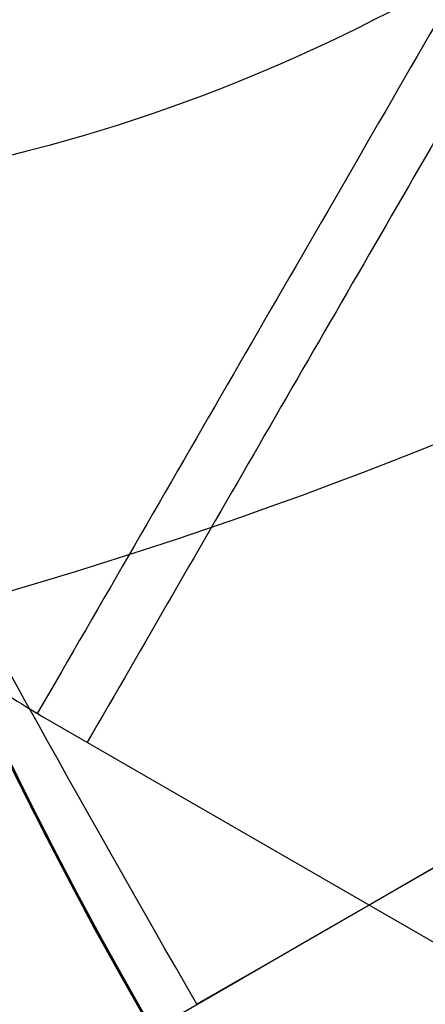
# Model space of a CAD drawing. Header units: millimetres. Extents: x -273 to 273, y -262 to 262.
# Tile 132 of 256: x -1.121 to -1.003, y -0.618 to -0.331. Entities that reach past the tile are written whole.
import ezdxf

# ---------------------------------------------------------------- set-up
doc = ezdxf.new("R2010")
doc.units = ezdxf.units.MM
doc.header["$MEASUREMENT"] = 0
doc.layers.add('Default', color=7, linetype='Continuous', true_color=0x000000)

# ---------------------------------------------------------------- blocks, each defined once
blk = doc.blocks.new('Block 01')
at = {"layer": 'Default', "color": 9, "true_color": 0xbfbfbf}
blk.add_line((-1.115983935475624, 0.5329408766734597, 778.668000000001), (-1.00000000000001, 0.599904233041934, 778.6680000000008), dxfattribs=at)
at = {"layer": 'Default', "color": 9, "true_color": 0xbfbfbf, "extrusion": (0.8660254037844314, 0.5000000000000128, 0)}
blk.add_arc((-78.44800649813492, 794.3495265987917, -0.6832591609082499), 81, 348.1183290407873, 348.8371018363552, dxfattribs=at)
at = {"layer": 'Default', "color": 9, "true_color": 0xbfbfbf, "extrusion": (0.8660254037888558, 0.4999999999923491, 1.8236706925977e-12)}
blk.add_arc((-78.44800649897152, 794.3495265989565, -0.6999999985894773), 81.00000000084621, 348.0191192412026, 348.8371018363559, dxfattribs=at)
at = {"layer": 'Default', "color": 9, "true_color": 0xbfbfbf}
blk.add_rational_spline([(-1.222887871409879, 0.118103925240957, 778.6680000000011), (-1.37526410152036, 0.3820253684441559, 778.668000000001), (-1.116880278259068, 0.5324212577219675, 778.6680000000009), (-1.11643256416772, 0.5326818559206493, 778.6680000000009), (-1.115983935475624, 0.5329408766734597, 778.6680000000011)], [0.9985166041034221, 0.7078503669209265, 1, 0.9992853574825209, 0.9985742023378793], degree=2, knots=[1.42880443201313, 1.42880443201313, 1.42880443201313, 1.903461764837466, 1.903461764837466, 1.9046228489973, 1.9046228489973, 1.9046228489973], dxfattribs=at)

msp = doc.modelspace()

# ---------------------------------------------------------------- linework, layer by layer
at = {"layer": 'Default', "color": 9, "true_color": 0xbfbfbf}
for centre, radius in [((2.48689957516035e-13, 4.67546815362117e-14, -579.6680000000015), 16), ((1.76744971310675e-13, 1.17676755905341e-15, -67.067876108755), 3.5), ((1.502247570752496e-14, 1.572370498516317e-15, -65.41749310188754), 3.5), ((1.766383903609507e-13, 3.113232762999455e-15, -62.66787610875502), 3), ((1.76717114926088e-13, 1.682889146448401e-15, -65.91787610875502), 2.625), ((2.48689957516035e-13, 4.217312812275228e-14, -582.5224783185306), 2.552031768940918), ((2.581645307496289e-14, 3.38909400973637e-15, -61.26787610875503), 2.4585), ((2.486899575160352e-13, 4.553261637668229e-14, -580.4293920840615), 2), ((2.77542757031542e-13, 3.047517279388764e-14, -558.4680000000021), 1.85), ((1.767849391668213e-13, 4.505931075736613e-16, -68.71787610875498), 1.25), ((1.768200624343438e-13, -1.875601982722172e-16, -70.16787610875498), 1.05)]:
    msp.add_circle(centre, radius, dxfattribs=at)
for centre, radius, start, end in [((-3.8628076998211e-14, 1.277357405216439e-14, -22), 100.85, 0.002522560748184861, 270), ((-3.8628076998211e-14, 1.277357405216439e-14, -22), 100.05, 0.00252256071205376, 270), ((2.486899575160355e-13, 4.64253806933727e-14, -579.1680000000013), 15.99999999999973, 89.99999999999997, 269.9999999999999), ((2.486899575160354e-13, 4.376084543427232e-14, -580.1680000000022), 16, 89.99999999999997, 269.9999999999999), ((2.486899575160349e-13, 7.307073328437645e-14, -578.6680000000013), 15.49999999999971, 89.99999999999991, 269.9999999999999), ((2.486899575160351e-13, 9.12188706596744e-15, -603.1680000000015), 7.499999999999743, 89.99999999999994, 269.9999999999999), ((2.486899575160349e-13, 4.598129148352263e-14, -580.1680000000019), 7.500000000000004, 89.99999999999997, 269.9999999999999), ((2.48689957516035e-13, 7.789619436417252e-15, -603.668000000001), 6.999999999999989, 89.9999999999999, 269.9999999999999), ((2.486899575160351e-13, 7.789619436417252e-15, -603.6680000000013), 4.458500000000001, 89.99999999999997, 269.9999999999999), ((2.488564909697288e-13, 1.265031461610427e-14, -583.6680000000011), 4.45849999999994, 89.9999999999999, 262.0775736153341), ((2.448644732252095e-14, 7.79312288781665e-15, -62.8678761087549), 4.449999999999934, 59.47667614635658, 239.4766761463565), ((2.185933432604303e-14, -9.758911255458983e-15, -59.66787610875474), 4.450000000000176, 59.47667614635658, 239.4766761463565), ((2.410389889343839e-14, 7.796626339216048e-15, -62.8678761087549), 4.449999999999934, 239.4766761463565, 59.47667614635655), ((2.080400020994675e-14, -9.18803421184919e-15, -59.66787610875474), 4.450000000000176, 239.4766761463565, 59.47667614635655), ((2.142905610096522e-14, 2.873867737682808e-15, -62.86787610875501), 2.999765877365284, 329.4766761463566, 149.4766761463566), ((2.997251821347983e-14, 4.076401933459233e-15, -59.66787610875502), 2.999765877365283, 329.4766761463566, 149.4766761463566), ((2.197891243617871e-14, 2.744134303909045e-15, -62.55537610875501), 2.458500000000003, 329.4766761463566, 149.4766761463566), ((2.974346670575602e-14, 3.422327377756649e-15, -59.98037610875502), 2.458500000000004, 329.4766761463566, 149.4766761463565), ((2.48689957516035e-13, 4.298368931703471e-14, -582.190784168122), 2.000000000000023, 89.99999999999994, 269.9999999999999), ((2.486899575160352e-13, 4.764662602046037e-14, -578.668000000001), 2, 89.99999999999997, 269.9999999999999), ((2.781716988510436e-13, 2.665430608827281e-14, -560.768000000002), 1.850000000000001, 100.2817592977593, 280.2817592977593), ((2.762601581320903e-13, 3.311464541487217e-14, -556.168000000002), 1.850000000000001, 100.2817592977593, 280.2817592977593), ((2.097795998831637e-14, 2.441837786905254e-15, -62.86787610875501), 2.999765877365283, 149.4766761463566, 329.4766761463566), ((2.978805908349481e-14, 4.140150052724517e-15, -59.66787610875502), 2.999765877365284, 149.4766761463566, 329.4766761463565), ((0.0009480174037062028, 0.0009537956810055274, -69.96787610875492), 1.250951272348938, 270.0435534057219, 180.2176346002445), ((1.771916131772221e-13, 4.653239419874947e-15, -59.16787610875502), 2.500000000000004, 180.1740811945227, 0.1740811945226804), ((-2.842170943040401e-14, 2.244456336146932e-14, -44), 100.85, 180, 270), ((0, 3.665541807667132e-14), 100.85, 180, 270), ((-1.4210854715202e-14, 2.244456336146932e-14), 100.05, 180, 270), ((4.085620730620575e-14, 1.572370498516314e-15, -66.16787610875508), 3.499999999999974, 179.9999999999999, 359.9999999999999), ((3.97459842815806e-14, 1.572370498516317e-15, -64.66711009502), 3.499999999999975, 179.9999999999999, 0), ((2.417510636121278e-14, 2.23850431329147e-15, -62.55537610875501), 2.458500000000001, 180, 329.4766761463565), ((3.147482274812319e-14, 2.793615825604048e-15, -59.98037610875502), 2.458500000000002, 180, 329.4766761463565), ((-1.4210854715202e-14, 3.665541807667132e-14, -44), 100.05, 180.0000000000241, 270), ((0.0009480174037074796, 0.0009537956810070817, -69.96787610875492), 1.25095127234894, 180.2176346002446, 270.0435534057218), ((1.7696955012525e-13, 2.401028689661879e-16, -70.16787610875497), 1.05, 180.1740811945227, 270.1740811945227), ((1.763034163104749e-13, 1.239303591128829e-15, -66.16787610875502), 2.625, 180.1740811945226, 270), ((1.760813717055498e-13, 1.46134819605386e-15, -65.66787610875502), 2.625, 180.1740811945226, 270), ((1.790789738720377e-13, 4.125883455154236e-15, -66.16787610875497), 3.500000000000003, 180.1740811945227, 269.9999999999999), ((1.755262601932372e-13, 1.017258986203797e-15, -65.66787610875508), 2.999999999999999, 180.1740811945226, 270), ((1.770805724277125e-13, 9.343931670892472e-15, -59.66787610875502), 3.000000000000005, 180.1740811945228, 270), ((1.767475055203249e-13, -2.257898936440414e-15, -67.96787610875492), 1.249999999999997, 185.9132516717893, 270), ((1.775246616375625e-13, 1.128281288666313e-15, -67.96787610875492), 3.5, 182.2207942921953, 270)]:
    msp.add_arc(centre, radius, start, end, dxfattribs=at)
at = {"layer": 'Default', "color": 9, "true_color": 0xbfbfbf, "extrusion": (0.8102067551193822, 0.4677730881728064, -0.3532044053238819)}
msp.add_arc((1.667149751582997e-11, -746.5529519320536, 281.2871824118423), 1.99999999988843, 269.9999999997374, 281.5258760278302, dxfattribs=at)
at = {"layer": 'Default', "color": 9, "true_color": 0xbfbfbf}
for points, weights, knots in [([(-112.052876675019, 3.686125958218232e-13, -41.67126407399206), (-112.052876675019, -112.052876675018, -41.67126407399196), (-3.551012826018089e-13, -112.052876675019, -41.67126407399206), (112.052876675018, -112.052876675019, -41.67126407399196), (112.052876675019, -3.848246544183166e-13, -41.67126407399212), (112.052876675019, 112.0528766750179, -41.671264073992), (3.859245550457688e-13, 112.052876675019, -41.67126407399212)], [1, 0.7071067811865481, 1, 0.7071067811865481, 1, 0.7071067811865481, 1], [-528.0367412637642, -528.0367412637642, -528.0367412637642, -352.0244941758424, -352.0244941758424, -176.0122470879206, -176.0122470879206, 0, 0, 0]), ([(3.733584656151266e-13, 108.255644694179, -41.67126407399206), (108.255644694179, 108.255644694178, -41.67126407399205), (108.255644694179, -3.295794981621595e-13, -41.67126407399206), (108.255644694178, -108.255644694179, -41.67126407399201), (-3.424886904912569e-13, -108.255644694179, -41.67126407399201), (-108.255644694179, -108.255644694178, -41.67126407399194), (-108.255644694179, 3.561743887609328e-13, -41.67126407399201)], [1, 0.7071067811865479, 1, 0.7071067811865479, 1, 0.7071067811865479, 1], [0, 0, 0, 170.0475690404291, 170.0475690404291, 340.0951380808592, 340.0951380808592, 510.1427071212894, 510.1427071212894, 510.1427071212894]), ([(2.109977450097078e-13, 58.94401797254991, -59.09351528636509), (58.94401797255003, 58.94401797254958, -59.09351528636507), (58.94401797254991, -1.942115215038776e-13, -59.09351528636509), (58.94401797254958, -58.94401797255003, -59.09351528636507), (-1.805700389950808e-13, -58.94401797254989, -59.09351528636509), (-58.94401797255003, -58.94401797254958, -59.09351528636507), (-58.9440179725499, 1.973562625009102e-13, -59.09351528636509), (-58.94401797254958, 58.94401797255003, -59.09351528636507), (2.109977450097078e-13, 58.94401797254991, -59.09351528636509)], [0.9909948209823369, 0.7007391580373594, 0.9909948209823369, 0.7007391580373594, 0.9909948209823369, 0.7007391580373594, 0.9909948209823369, 0.7007391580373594, 0.9909948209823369], [0, 0, 0, 224.1057533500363, 224.1057533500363, 448.211506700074, 448.211506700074, 672.3172600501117, 672.3172600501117, 896.423013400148, 896.423013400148, 896.423013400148]), ([(2.044550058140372e-13, 56.93896143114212, -58.00311703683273), (56.93896143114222, 56.93896143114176, -58.00311703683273), (56.93896143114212, -1.875516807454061e-13, -58.00311703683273), (56.93896143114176, -56.9389614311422, -58.00311703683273), (-1.737930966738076e-13, -56.9389614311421, -58.00311703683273), (-56.93896143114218, -56.93896143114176, -58.00311703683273), (-56.93896143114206, 1.906964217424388e-13, -58.00311703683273), (-56.93896143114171, 56.93896143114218, -58.00311703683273), (2.044550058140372e-13, 56.93896143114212, -58.00311703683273)], [0.9915545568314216, 0.70113495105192, 0.9915545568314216, 0.70113495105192, 0.9915545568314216, 0.70113495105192, 0.9915545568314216, 0.70113495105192, 0.9915545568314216], [0, 0, 0, 216.5112893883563, 216.5112893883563, 433.0225787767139, 433.0225787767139, 649.5338681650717, 649.5338681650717, 866.045157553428, 866.045157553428, 866.045157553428])]:
    msp.add_rational_spline(points, weights, degree=2, knots=knots, dxfattribs=at)
for points, degree in [([(-86.75499999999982, -50.08802260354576, -756.8932544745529), (-43.37749999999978, -25.04401130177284, -775.8033956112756), (2.700062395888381e-13, 7.615262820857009e-14, -794.7135367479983)], 2), ([(-0.5657654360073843, -2.901970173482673e-14, -799.838010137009), (-0.6075795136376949, -0.03296492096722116, -799.8313936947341), (-0.7001509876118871, -0.1026299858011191, -799.8144588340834), (-0.8955283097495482, -0.2584739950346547, -799.7615050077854), (-1.067333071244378, -0.3710777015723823, -799.6937349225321), (-1.197801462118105, -0.3827655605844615, -799.6409229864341)], 3), ([(-0.2328454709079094, -8.015370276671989e-15, -799.8749347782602), (-0.2832082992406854, -0.03282657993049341, -799.871635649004), (-0.3903758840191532, -0.1017946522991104, -799.8622581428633), (-0.6646525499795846, -0.2561230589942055, -799.8192555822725), (-0.916012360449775, -0.4381898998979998, -799.7409680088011), (-1.135216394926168, -0.5006770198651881, -799.6535189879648)], 3), ([(2.54283500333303e-13, -1.722103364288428e-14, -799.882645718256), (-0.06324955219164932, -0.03651714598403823, -799.882645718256), (-0.1860907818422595, -0.1074395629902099, -799.879278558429), (-0.4642434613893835, -0.2680310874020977, -799.84807424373), (-0.788388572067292, -0.4551763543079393, -799.7803104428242), (-1.069586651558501, -0.6175261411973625, -799.6577239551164)], 3)]:
    msp.add_open_spline(points, degree=degree, dxfattribs=at)

# ---------------------------------------------------------------- block references
at = {"layer": 'Default', "color": 9, "true_color": 0xbfbfbf, "extrusion": (0, 0, -1), "rotation": 180}
msp.add_blockref('Block 01', (0, 8.233708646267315e-15, -200), dxfattribs=at)

doc.saveas('drawing.dxf')
